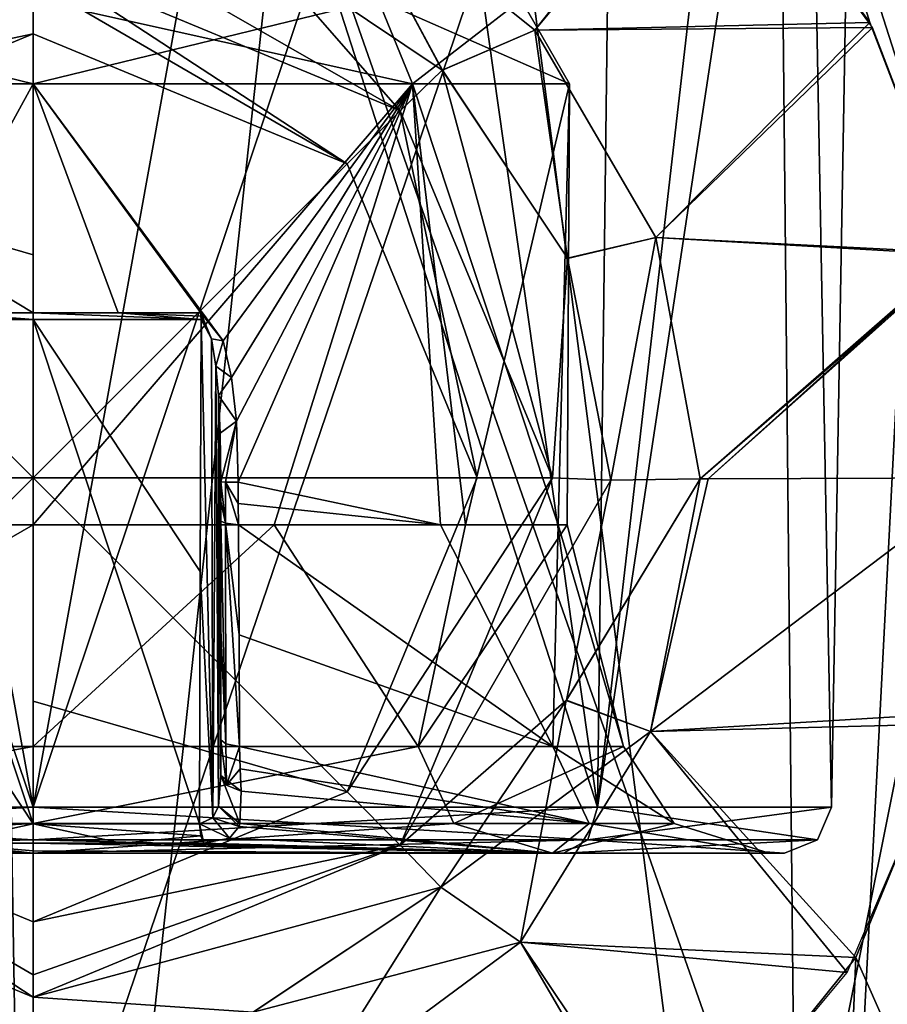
# Model space of a CAD drawing. Header units: millimetres. Extents: x -23 to 23, y 0 to 157.
# Tile 122 of 125: x 0 to 9, y 131 to 142. Entities that reach past the tile are written whole.
import ezdxf

# ---------------------------------------------------------------- set-up
doc = ezdxf.new("R2010")
doc.units = ezdxf.units.MM
doc.header["$LTSCALE"] = 65.185185
for name, color, linetype in [('503', 7, 'CONTINUOUS'), ('504', 7, 'CONTINUOUS'), ('506', 7, 'CONTINUOUS'), ('624', 7, 'CONTINUOUS'), ('625', 7, 'CONTINUOUS'), ('627', 7, 'CONTINUOUS'), ('629', 7, 'CONTINUOUS'), ('630', 7, 'CONTINUOUS'), ('632', 7, 'CONTINUOUS'), ('635', 7, 'CONTINUOUS'), ('636', 7, 'CONTINUOUS'), ('637', 7, 'CONTINUOUS'), ('639', 7, 'CONTINUOUS'), ('640', 7, 'CONTINUOUS'), ('754', 7, 'CONTINUOUS'), ('755', 7, 'CONTINUOUS'), ('756', 7, 'CONTINUOUS'), ('757', 7, 'CONTINUOUS'), ('758', 7, 'CONTINUOUS'), ('759', 7, 'CONTINUOUS'), ('760', 7, 'CONTINUOUS'), ('762', 7, 'CONTINUOUS'), ('763', 7, 'CONTINUOUS'), ('765', 7, 'CONTINUOUS'), ('770', 7, 'CONTINUOUS'), ('771', 7, 'CONTINUOUS'), ('774', 7, 'CONTINUOUS'), ('775', 7, 'CONTINUOUS'), ('776', 7, 'CONTINUOUS'), ('777', 7, 'CONTINUOUS'), ('778', 7, 'CONTINUOUS'), ('781', 7, 'CONTINUOUS'), ('782', 7, 'CONTINUOUS'), ('783', 7, 'CONTINUOUS'), ('790', 7, 'CONTINUOUS'), ('791', 7, 'CONTINUOUS')]:
    doc.layers.add(name, color=color, linetype=linetype)

msp = doc.modelspace()

# ---------------------------------------------------------------- linework, layer by layer
at = {"layer": '503', "linetype": 'Continuous'}
for points in [[(11.448, 154.204, 11.882), (5.116, 154.204, 15.687), (9.87, 139.376, 13.222), (11.448, 154.204, 11.882)], [(9.87, 139.376, 13.222), (5.116, 154.204, 15.687), (8.917, 141.854, 13.883), (9.87, 139.376, 13.222)], [(8.917, 141.854, 13.883), (5.116, 154.204, 15.687), (7.223, 144.136, 14.835), (8.917, 141.854, 13.883)], [(8.768, 131.89, 13.977), (14.289, 119.4, 8.251), (9.836, 134.494, 13.248), (8.768, 131.89, 13.977)], [(6.879, 129.537, 14.997), (8.251, 119.4, 14.289), (8.768, 131.89, 13.977), (6.879, 129.537, 14.997)], [(8.251, 119.4, 14.289), (14.289, 119.4, 8.251), (8.768, 131.89, 13.977), (8.251, 119.4, 14.289)]]:
    msp.add_3dface(points, dxfattribs=at)
at = {"layer": '504', "linetype": 'Continuous'}
for points in [[(-8.251, 119.4, -14.289), (-0.581, 154.204, -16.49), (0, 119.4, -16.5), (-8.251, 119.4, -14.289)], [(-0.581, 154.204, -16.49), (3.781, 154.204, -16.061), (0, 119.4, -16.5), (-0.581, 154.204, -16.49)], [(0, 119.4, -16.5), (3.781, 154.204, -16.061), (8.251, 119.4, -14.289), (0, 119.4, -16.5)], [(3.781, 154.204, -16.061), (10.04, 154.204, -13.093), (8.251, 119.4, -14.289), (3.781, 154.204, -16.061)], [(10.04, 154.204, -13.093), (13.641, 154.204, -9.283), (8.251, 119.4, -14.289), (10.04, 154.204, -13.093)], [(8.251, 119.4, -14.289), (13.641, 154.204, -9.283), (14.289, 119.4, -8.251), (8.251, 119.4, -14.289)]]:
    msp.add_3dface(points, dxfattribs=at)
at = {"layer": '506', "linetype": 'Continuous'}
for points in [[(-4.104, 134.137, 4.897), (0, 136.5, 5.8), (0, 134.137, 6.389), (-4.104, 134.137, 4.897)], [(0, 136.5, 5.8), (-4.104, 134.137, 4.897), (-2.57, 136.5, 5.199), (0, 136.5, 5.8)], [(0, 136.5, 5.8), (2.57, 136.5, 5.2), (0, 134.137, 6.389), (0, 136.5, 5.8)], [(0, 134.137, 6.389), (2.57, 136.5, 5.2), (4.104, 134.137, 4.897), (0, 134.137, 6.389)], [(4.343, 136.5, -3.844), (2.19, 136.5, -5.371), (5.539, 134.137, -3.184), (4.343, 136.5, -3.844)], [(5.539, 134.137, -3.184), (2.19, 136.5, -5.371), (2.195, 135.326, -5.684), (5.539, 134.137, -3.184)], [(2.57, 136.5, 5.2), (4.608, 136.5, 3.522), (4.104, 134.137, 4.897), (2.57, 136.5, 5.2)], [(4.608, 136.5, 3.522), (5.692, 136.5, 1.116), (4.104, 134.137, 4.897), (4.608, 136.5, 3.522)], [(4.104, 134.137, 4.897), (5.692, 136.5, 1.116), (6.291, 134.137, 1.117), (4.104, 134.137, 4.897)], [(5.597, 136.5, -1.522), (4.343, 136.5, -3.844), (5.539, 134.137, -3.184), (5.597, 136.5, -1.522)], [(6.291, 134.137, 1.117), (5.597, 136.5, -1.522), (5.539, 134.137, -3.184), (6.291, 134.137, 1.117)], [(5.692, 136.5, 1.116), (5.597, 136.5, -1.522), (6.291, 134.137, 1.117), (5.692, 136.5, 1.116)], [(2.2, 134.137, -5.998), (5.539, 134.137, -3.184), (2.195, 135.326, -5.684), (2.2, 134.137, -5.998)]]:
    msp.add_3dface(points, dxfattribs=at)
at = {"layer": '624', "linetype": 'Continuous'}
for points in [[(0, 141.2, 5.718), (4.043, 141.2, 4.043), (0, 136.5, 5.8), (0, 141.2, 5.718)], [(0, 136.5, 5.8), (4.043, 141.2, 4.043), (2.57, 136.5, 5.2), (0, 136.5, 5.8)], [(4.043, 141.2, -4.043), (0, 141.2, -5.718), (2.026, 138.46, -5.398), (4.043, 141.2, -4.043)], [(2.026, 138.46, -5.398), (0, 141.2, -5.718), (1.788, 138.757, -5.476), (2.026, 138.46, -5.398)], [(1.788, 138.757, -5.476), (0, 141.2, -5.718), (0.905, 138.757, -5.689), (1.788, 138.757, -5.476)], [(0.905, 138.757, -5.689), (0, 141.2, -5.718), (0, 138.757, -5.761), (0.905, 138.757, -5.689)], [(2.115, 138.07, -5.371), (4.043, 141.2, -4.043), (2.026, 138.46, -5.398), (2.115, 138.07, -5.371)], [(2.166, 137.604, -5.36), (4.043, 141.2, -4.043), (2.115, 138.07, -5.371), (2.166, 137.604, -5.36)], [(2.187, 136.953, -5.363), (4.043, 141.2, -4.043), (2.166, 137.604, -5.36), (2.187, 136.953, -5.363)], [(4.043, 141.2, -4.043), (2.187, 136.953, -5.363), (4.343, 136.5, -3.844), (4.043, 141.2, -4.043)], [(2.57, 136.5, 5.2), (4.043, 141.2, 4.043), (4.608, 136.5, 3.522), (2.57, 136.5, 5.2)], [(4.043, 141.2, 4.043), (5.718, 141.2), (4.608, 136.5, 3.522), (4.043, 141.2, 4.043)], [(5.718, 141.2), (4.043, 141.2, -4.043), (5.597, 136.5, -1.522), (5.718, 141.2)], [(5.597, 136.5, -1.522), (4.043, 141.2, -4.043), (4.343, 136.5, -3.844), (5.597, 136.5, -1.522)], [(4.608, 136.5, 3.522), (5.718, 141.2), (5.692, 136.5, 1.116), (4.608, 136.5, 3.522)], [(5.692, 136.5, 1.116), (5.718, 141.2), (5.597, 136.5, -1.522), (5.692, 136.5, 1.116)], [(2.187, 136.953, -5.363), (2.187, 136.727, -5.368), (4.343, 136.5, -3.844), (2.187, 136.953, -5.363)], [(2.187, 136.727, -5.368), (2.19, 136.5, -5.371), (4.343, 136.5, -3.844), (2.187, 136.727, -5.368)]]:
    msp.add_3dface(points, dxfattribs=at)
at = {"layer": '625', "linetype": 'Continuous'}
for points in [[(0, 141.2, 5.718), (-2.57, 136.5, 5.199), (-4.043, 141.2, 4.043), (0, 141.2, 5.718)], [(0, 138.757, -5.761), (0, 141.2, -5.718), (-4.043, 141.2, -4.043), (0, 138.757, -5.761)], [(0, 138.757, -5.761), (-4.043, 141.2, -4.043), (-0.905, 138.757, -5.689), (0, 138.757, -5.761)], [(0, 141.2, 5.718), (0, 136.5, 5.8), (-2.57, 136.5, 5.199), (0, 141.2, 5.718)]]:
    msp.add_3dface(points, dxfattribs=at)
at = {"layer": '627', "linetype": 'Continuous'}
for points in [[(0, 142.097, 5.2), (3.677, 142.097, 3.677), (0, 141.2, 5.718), (0, 142.097, 5.2)], [(0, 141.2, 5.718), (3.677, 142.097, 3.677), (4.043, 141.2, 4.043), (0, 141.2, 5.718)], [(3.677, 142.097, -3.677), (0, 142.097, -5.2), (4.043, 141.2, -4.043), (3.677, 142.097, -3.677)], [(4.043, 141.2, -4.043), (0, 142.097, -5.2), (0, 141.2, -5.718), (4.043, 141.2, -4.043)], [(3.677, 142.097, 3.677), (5.2, 142.097), (4.043, 141.2, 4.043), (3.677, 142.097, 3.677)], [(5.2, 142.097), (3.677, 142.097, -3.677), (5.718, 141.2), (5.2, 142.097)], [(5.718, 141.2), (3.677, 142.097, -3.677), (4.043, 141.2, -4.043), (5.718, 141.2)], [(4.043, 141.2, 4.043), (5.2, 142.097), (5.718, 141.2), (4.043, 141.2, 4.043)]]:
    msp.add_3dface(points, dxfattribs=at)
at = {"layer": '629', "linetype": 'Continuous'}
for points in [[(0, 142.097, 5.2), (0, 141.2, 5.718), (-4.043, 141.2, 4.043), (0, 142.097, 5.2)], [(-3.677, 142.097, 3.677), (0, 142.097, 5.2), (-4.043, 141.2, 4.043), (-3.677, 142.097, 3.677)], [(0, 141.2, -5.718), (-3.677, 142.097, -3.677), (-4.043, 141.2, -4.043), (0, 141.2, -5.718)], [(0, 141.2, -5.718), (0, 142.097, -5.2), (-3.677, 142.097, -3.677), (0, 141.2, -5.718)]]:
    msp.add_3dface(points, dxfattribs=at)
at = {"layer": '630', "linetype": 'Continuous'}
for points in [[(2, 136.959, -5.641), (2, 135.393, -6.048), (2, 136.749, -5.645), (2, 136.959, -5.641)], [(2, 136.749, -5.645), (2, 135.393, -6.048), (2, 136.539, -5.649), (2, 136.749, -5.645)], [(2, 136.539, -5.649), (2, 135.393, -6.048), (2, 135.382, -5.96), (2, 136.539, -5.649)], [(2, 135.393, -6.048), (2, 133.829, -6.452), (2, 135.382, -5.96), (2, 135.393, -6.048)], [(2, 133.829, -6.452), (2, 134.21, -6.272), (2, 135.382, -5.96), (2, 133.829, -6.452)]]:
    msp.add_3dface(points, dxfattribs=at)
at = {"layer": '632', "linetype": 'Continuous'}
for points in [[(-1.78, 136.003, -6.188), (0, 133.312, -7.11), (-1.79, 138.689, -5.485), (-1.78, 136.003, -6.188)], [(-1.79, 138.689, -5.485), (0, 133.312, -7.11), (0, 138.689, -5.769), (-1.79, 138.689, -5.485)], [(1.78, 136.003, -6.188), (1.79, 138.689, -5.485), (0, 138.689, -5.769), (1.78, 136.003, -6.188)], [(1.773, 133.312, -6.886), (1.78, 136.003, -6.188), (0, 138.689, -5.769), (1.773, 133.312, -6.886)], [(0, 133.312, -7.11), (1.773, 133.312, -6.886), (0, 138.689, -5.769), (0, 133.312, -7.11)], [(-1.773, 133.312, -6.886), (0, 133.312, -7.11), (-1.78, 136.003, -6.188), (-1.773, 133.312, -6.886)]]:
    msp.add_3dface(points, dxfattribs=at)
at = {"layer": '635', "linetype": 'Continuous'}
for points in [[(2, 136.539, -5.649), (2, 135.382, -5.96), (2.055, 134.165, -6.104), (2, 136.539, -5.649)], [(2, 136.539, -5.649), (2.055, 134.165, -6.104), (2.051, 136.516, -5.482), (2, 136.539, -5.649)], [(2.195, 135.326, -5.684), (2.19, 136.5, -5.371), (2.051, 136.516, -5.482), (2.195, 135.326, -5.684)], [(2.2, 134.137, -5.998), (2.195, 135.326, -5.684), (2.051, 136.516, -5.482), (2.2, 134.137, -5.998)], [(2.055, 134.165, -6.104), (2.2, 134.137, -5.998), (2.051, 136.516, -5.482), (2.055, 134.165, -6.104)], [(2, 135.382, -5.96), (2, 134.21, -6.272), (2.055, 134.165, -6.104), (2, 135.382, -5.96)]]:
    msp.add_3dface(points, dxfattribs=at)
at = {"layer": '636', "linetype": 'Continuous'}
for points in [[(2, 136.959, -5.641), (2, 136.749, -5.645), (2.051, 136.516, -5.482), (2, 136.959, -5.641)], [(2, 136.959, -5.641), (2.051, 136.516, -5.482), (2.051, 136.955, -5.474), (2, 136.959, -5.641)], [(2.19, 136.5, -5.371), (2.187, 136.727, -5.368), (2.051, 136.955, -5.474), (2.19, 136.5, -5.371)], [(2.051, 136.516, -5.482), (2.19, 136.5, -5.371), (2.051, 136.955, -5.474), (2.051, 136.516, -5.482)], [(2.187, 136.727, -5.368), (2.187, 136.953, -5.363), (2.051, 136.955, -5.474), (2.187, 136.727, -5.368)], [(2, 136.749, -5.645), (2, 136.539, -5.649), (2.051, 136.516, -5.482), (2, 136.749, -5.645)]]:
    msp.add_3dface(points, dxfattribs=at)
at = {"layer": '637', "linetype": 'Continuous'}
for points in [[(1.79, 138.689, -5.485), (1.78, 136.003, -6.188), (1.916, 133.377, -6.784), (1.79, 138.689, -5.485)], [(1.79, 138.689, -5.485), (1.916, 133.377, -6.784), (1.901, 138.482, -5.473), (1.79, 138.689, -5.485)], [(1.901, 138.482, -5.473), (1.916, 133.377, -6.784), (1.947, 138.192, -5.495), (1.901, 138.482, -5.473)], [(1.916, 133.377, -6.784), (1.975, 133.5, -6.66), (1.947, 138.192, -5.495), (1.916, 133.377, -6.784)], [(1.947, 138.192, -5.495), (1.975, 133.5, -6.66), (1.974, 137.879, -5.527), (1.947, 138.192, -5.495)], [(1.974, 137.879, -5.527), (1.975, 133.5, -6.66), (1.993, 137.477, -5.574), (1.974, 137.879, -5.527)], [(1.975, 133.5, -6.66), (2, 133.829, -6.452), (1.993, 137.477, -5.574), (1.975, 133.5, -6.66)], [(2, 133.829, -6.452), (2, 135.393, -6.048), (1.993, 137.477, -5.574), (2, 133.829, -6.452)], [(2, 135.393, -6.048), (2, 136.959, -5.641), (1.993, 137.477, -5.574), (2, 135.393, -6.048)], [(1.78, 136.003, -6.188), (1.773, 133.312, -6.886), (1.916, 133.377, -6.784), (1.78, 136.003, -6.188)]]:
    msp.add_3dface(points, dxfattribs=at)
at = {"layer": '639', "linetype": 'Continuous'}
for points in [[(2.026, 138.46, -5.398), (1.788, 138.757, -5.476), (1.901, 138.482, -5.473), (2.026, 138.46, -5.398)], [(1.901, 138.482, -5.473), (1.788, 138.757, -5.476), (1.788, 138.723, -5.479), (1.901, 138.482, -5.473)], [(1.79, 138.689, -5.485), (1.901, 138.482, -5.473), (1.788, 138.723, -5.479), (1.79, 138.689, -5.485)], [(2.026, 138.46, -5.398), (1.901, 138.482, -5.473), (1.947, 138.192, -5.495), (2.026, 138.46, -5.398)], [(2.115, 138.07, -5.371), (2.026, 138.46, -5.398), (1.947, 138.192, -5.495), (2.115, 138.07, -5.371)], [(2.115, 138.07, -5.371), (1.947, 138.192, -5.495), (1.974, 137.879, -5.527), (2.115, 138.07, -5.371)], [(2.166, 137.604, -5.36), (2.115, 138.07, -5.371), (1.974, 137.879, -5.527), (2.166, 137.604, -5.36)], [(2.166, 137.604, -5.36), (1.974, 137.879, -5.527), (1.993, 137.477, -5.574), (2.166, 137.604, -5.36)], [(2, 136.959, -5.641), (2.166, 137.604, -5.36), (1.993, 137.477, -5.574), (2, 136.959, -5.641)], [(2.166, 137.604, -5.36), (2, 136.959, -5.641), (2.051, 136.955, -5.474), (2.166, 137.604, -5.36)], [(2.187, 136.953, -5.363), (2.166, 137.604, -5.36), (2.051, 136.955, -5.474), (2.187, 136.953, -5.363)]]:
    msp.add_3dface(points, dxfattribs=at)
at = {"layer": '640', "linetype": 'Continuous'}
for points in [[(-1.79, 138.689, -5.485), (0, 138.689, -5.769), (-1.788, 138.723, -5.479), (-1.79, 138.689, -5.485)], [(0, 138.689, -5.769), (-0.905, 138.757, -5.689), (-1.788, 138.723, -5.479), (0, 138.689, -5.769)], [(0, 138.757, -5.761), (-0.905, 138.757, -5.689), (0, 138.689, -5.769), (0, 138.757, -5.761)], [(0.905, 138.757, -5.689), (0, 138.757, -5.761), (1.79, 138.689, -5.485), (0.905, 138.757, -5.689)], [(1.79, 138.689, -5.485), (0, 138.757, -5.761), (0, 138.689, -5.769), (1.79, 138.689, -5.485)], [(1.788, 138.757, -5.476), (0.905, 138.757, -5.689), (1.788, 138.723, -5.479), (1.788, 138.757, -5.476)], [(0.905, 138.757, -5.689), (1.79, 138.689, -5.485), (1.788, 138.723, -5.479), (0.905, 138.757, -5.689)]]:
    msp.add_3dface(points, dxfattribs=at)
at = {"layer": '754', "linetype": 'Continuous'}
for points in [[(3.346, 140.346, 35.529), (0, 141.732, 35.529), (0, 137, 36), (3.346, 140.346, 35.529)], [(0, 137, 36), (0, 141.732, 35.529), (0, 139.378, 35.882), (0, 137, 36)], [(4.732, 137, 35.529), (3.346, 140.346, 35.529), (0, 137, 36), (4.732, 137, 35.529)], [(3.346, 133.654, 35.529), (4.732, 137, 35.529), (0, 137, 36), (3.346, 133.654, 35.529)], [(0, 134.622, 35.882), (3.346, 133.654, 35.529), (0, 137, 36), (0, 134.622, 35.882)], [(0, 132.268, 35.529), (3.346, 133.654, 35.529), (0, 134.622, 35.882), (0, 132.268, 35.529)]]:
    msp.add_3dface(points, dxfattribs=at)
at = {"layer": '755', "linetype": 'Continuous'}
for points in [[(2.36, 142.686, 20.326), (0, 143.156, 20.326), (3.913, 140.913, 34.592), (2.36, 142.686, 20.326)], [(3.913, 140.913, 34.592), (0, 143.156, 20.326), (0, 142.534, 34.592), (3.913, 140.913, 34.592)], [(4.361, 141.346, 20.326), (2.36, 142.686, 20.326), (3.913, 140.913, 34.592), (4.361, 141.346, 20.326)], [(5.534, 137, 34.592), (4.361, 141.346, 20.326), (3.913, 140.913, 34.592), (5.534, 137, 34.592)], [(5.694, 139.34, 20.326), (4.361, 141.346, 20.326), (5.534, 137, 34.592), (5.694, 139.34, 20.326)], [(6.156, 136.976, 20.326), (5.694, 139.34, 20.326), (5.534, 137, 34.592), (6.156, 136.976, 20.326)], [(3.913, 133.087, 34.592), (6.156, 136.976, 20.326), (5.534, 137, 34.592), (3.913, 133.087, 34.592)], [(5.683, 134.632, 20.326), (6.156, 136.976, 20.326), (3.913, 133.087, 34.592), (5.683, 134.632, 20.326)], [(4.345, 132.638, 20.326), (5.683, 134.632, 20.326), (3.913, 133.087, 34.592), (4.345, 132.638, 20.326)], [(0, 131.466, 34.592), (4.345, 132.638, 20.326), (3.913, 133.087, 34.592), (0, 131.466, 34.592)], [(2.345, 131.308, 20.326), (4.345, 132.638, 20.326), (0, 131.466, 34.592), (2.345, 131.308, 20.326)], [(0, 130.844, 20.326), (2.345, 131.308, 20.326), (0, 131.466, 34.592), (0, 130.844, 20.326)]]:
    msp.add_3dface(points, dxfattribs=at)
at = {"layer": '756', "linetype": 'Continuous'}
for points in [[(0, 139.378, 35.882), (0, 141.732, 35.529), (-3.346, 140.346, 35.529), (0, 139.378, 35.882)], [(-4.732, 137, 35.529), (0, 137, 36), (-3.346, 140.346, 35.529), (-4.732, 137, 35.529)], [(0, 137, 36), (0, 139.378, 35.882), (-3.346, 140.346, 35.529), (0, 137, 36)], [(-3.346, 133.654, 35.529), (0, 137, 36), (-4.732, 137, 35.529), (-3.346, 133.654, 35.529)], [(0, 132.268, 35.529), (0, 137, 36), (-3.346, 133.654, 35.529), (0, 132.268, 35.529)], [(0, 132.268, 35.529), (0, 134.622, 35.882), (0, 137, 36), (0, 132.268, 35.529)]]:
    msp.add_3dface(points, dxfattribs=at)
at = {"layer": '757', "linetype": 'Continuous'}
for points in [[(-4.346, 141.361, 20.326), (0, 142.534, 34.592), (-2.346, 142.692, 20.326), (-4.346, 141.361, 20.326)], [(0, 142.534, 34.592), (-4.346, 141.361, 20.326), (-3.913, 140.913, 34.592), (0, 142.534, 34.592)], [(0, 130.844, 20.326), (0, 131.466, 34.592), (-3.913, 133.087, 34.592), (0, 130.844, 20.326)], [(-2.359, 131.314, 20.326), (0, 130.844, 20.326), (-3.913, 133.087, 34.592), (-2.359, 131.314, 20.326)]]:
    msp.add_3dface(points, dxfattribs=at)
at = {"layer": '758', "linetype": 'Continuous'}
for points in [[(3.346, 140.346, 35.529), (3.913, 140.913, 34.592), (0, 142.534, 34.592), (3.346, 140.346, 35.529)], [(3.346, 140.346, 35.529), (0, 142.534, 34.592), (0, 142.294, 35.199), (3.346, 140.346, 35.529)], [(0, 141.732, 35.529), (3.346, 140.346, 35.529), (0, 142.294, 35.199), (0, 141.732, 35.529)], [(3.346, 140.346, 35.529), (4.732, 137, 35.529), (3.913, 140.913, 34.592), (3.346, 140.346, 35.529)], [(4.732, 137, 35.529), (5.534, 137, 34.592), (3.913, 140.913, 34.592), (4.732, 137, 35.529)], [(4.732, 137, 35.529), (3.346, 133.654, 35.529), (5.534, 137, 34.592), (4.732, 137, 35.529)], [(3.346, 133.654, 35.529), (3.913, 133.087, 34.592), (5.534, 137, 34.592), (3.346, 133.654, 35.529)], [(3.346, 133.654, 35.529), (0, 132.268, 35.529), (3.913, 133.087, 34.592), (3.346, 133.654, 35.529)], [(3.913, 133.087, 34.592), (0, 132.268, 35.529), (0, 131.706, 35.199), (3.913, 133.087, 34.592)], [(0, 131.466, 34.592), (3.913, 133.087, 34.592), (0, 131.706, 35.199), (0, 131.466, 34.592)]]:
    msp.add_3dface(points, dxfattribs=at)
at = {"layer": '759', "linetype": 'Continuous'}
for points in [[(0, 142.534, 34.592), (-3.913, 140.913, 34.592), (0, 142.294, 35.199), (0, 142.534, 34.592)], [(-3.913, 140.913, 34.592), (0, 141.732, 35.529), (0, 142.294, 35.199), (-3.913, 140.913, 34.592)], [(-3.346, 140.346, 35.529), (0, 141.732, 35.529), (-3.913, 140.913, 34.592), (-3.346, 140.346, 35.529)], [(0, 131.466, 34.592), (-3.346, 133.654, 35.529), (-3.913, 133.087, 34.592), (0, 131.466, 34.592)], [(0, 132.268, 35.529), (-3.346, 133.654, 35.529), (0, 131.706, 35.199), (0, 132.268, 35.529)], [(-3.346, 133.654, 35.529), (0, 131.466, 34.592), (0, 131.706, 35.199), (-3.346, 133.654, 35.529)]]:
    msp.add_3dface(points, dxfattribs=at)
at = {"layer": '760', "linetype": 'Continuous'}
for points in [[(0, 128.5, -13.834), (8.129, 128.5, -11.192), (0, 151.689, -13.429), (0, 128.5, -13.834)], [(0, 151.689, -13.429), (8.129, 128.5, -11.192), (7.894, 151.689, -10.865), (0, 151.689, -13.429)], [(8.129, 128.5, 11.192), (0, 128.5, 13.834), (7.894, 151.689, 10.865), (8.129, 128.5, 11.192)], [(0, 128.5, 13.834), (0, 151.689, 13.429), (7.894, 151.689, 10.865), (0, 128.5, 13.834)], [(8.129, 128.5, -11.192), (13.158, 128.5, -4.271), (7.894, 151.689, -10.865), (8.129, 128.5, -11.192)], [(7.894, 151.689, -10.865), (13.158, 128.5, -4.271), (12.772, 151.689, -4.15), (7.894, 151.689, -10.865)], [(12.772, 151.689, 4.15), (8.129, 128.5, 11.192), (7.894, 151.689, 10.865), (12.772, 151.689, 4.15)], [(13.158, 128.5, 4.271), (8.129, 128.5, 11.192), (12.772, 151.689, 4.15), (13.158, 128.5, 4.271)]]:
    msp.add_3dface(points, dxfattribs=at)
at = {"layer": '762', "linetype": 'Continuous'}
for points in [[(3.38, 152.12, 8.161), (0, 152.12, 8.834), (6.016, 133.491, 6.016), (3.38, 152.12, 8.161)], [(6.016, 133.491, 6.016), (0, 152.12, 8.834), (0, 133.491, 8.509), (6.016, 133.491, 6.016)], [(3.38, 152.12, -8.161), (6.246, 152.12, -6.246), (0, 133.491, -8.509), (3.38, 152.12, -8.161)], [(0, 133.491, -8.509), (6.246, 152.12, -6.246), (6.016, 133.491, -6.016), (0, 133.491, -8.509)], [(0, 152.12, -8.834), (3.38, 152.12, -8.161), (0, 133.491, -8.509), (0, 152.12, -8.834)], [(6.246, 152.12, 6.246), (3.38, 152.12, 8.161), (6.016, 133.491, 6.016), (6.246, 152.12, 6.246)], [(8.161, 152.12, 3.38), (6.246, 152.12, 6.246), (6.016, 133.491, 6.016), (8.161, 152.12, 3.38)], [(8.509, 133.491, 0), (8.161, 152.12, 3.38), (6.016, 133.491, 6.016), (8.509, 133.491, 0)], [(8.161, 152.12, -3.38), (8.834, 152.12, 0), (6.016, 133.491, -6.016), (8.161, 152.12, -3.38)], [(6.016, 133.491, -6.016), (8.834, 152.12, 0), (8.509, 133.491, 0), (6.016, 133.491, -6.016)], [(6.246, 152.12, -6.246), (8.161, 152.12, -3.38), (6.016, 133.491, -6.016), (6.246, 152.12, -6.246)], [(8.834, 152.12, 0), (8.161, 152.12, 3.38), (8.509, 133.491, 0), (8.834, 152.12, 0)]]:
    msp.add_3dface(points, dxfattribs=at)
at = {"layer": '763', "linetype": 'Continuous'}
for points in [[(-8.129, 128.5, -11.192), (0, 128.5, -13.834), (-7.894, 151.689, -10.865), (-8.129, 128.5, -11.192)], [(0, 128.5, 13.834), (-8.129, 128.5, 11.192), (0, 151.689, 13.429), (0, 128.5, 13.834)], [(0, 151.689, 13.429), (-8.129, 128.5, 11.192), (-7.894, 151.689, 10.865), (0, 151.689, 13.429)], [(0, 128.5, -13.834), (0, 151.689, -13.429), (-7.894, 151.689, -10.865), (0, 128.5, -13.834)]]:
    msp.add_3dface(points, dxfattribs=at)
at = {"layer": '765', "linetype": 'Continuous'}
for points in [[(-6.246, 152.12, 6.246), (0, 133.491, 8.509), (-3.38, 152.12, 8.161), (-6.246, 152.12, 6.246)], [(0, 133.491, 8.509), (-6.246, 152.12, 6.246), (-6.016, 133.491, 6.016), (0, 133.491, 8.509)], [(0, 152.12, -8.834), (0, 133.491, -8.509), (-6.016, 133.491, -6.016), (0, 152.12, -8.834)], [(-3.38, 152.12, -8.161), (0, 152.12, -8.834), (-6.016, 133.491, -6.016), (-3.38, 152.12, -8.161)], [(0, 133.491, 8.509), (0, 152.12, 8.834), (-3.38, 152.12, 8.161), (0, 133.491, 8.509)]]:
    msp.add_3dface(points, dxfattribs=at)
at = {"layer": '770', "linetype": 'Continuous'}
for points in [[(5.348, 141.77, 16.716), (7.223, 144.136, 14.835), (3.208, 143.49, 17.224), (5.348, 141.77, 16.716)], [(8.917, 141.854, 13.883), (7.223, 144.136, 14.835), (5.348, 141.77, 16.716), (8.917, 141.854, 13.883)], [(2.36, 142.686, 20.326), (4.361, 141.346, 20.326), (3.208, 143.49, 17.224), (2.36, 142.686, 20.326)], [(4.361, 141.346, 20.326), (5.348, 141.77, 16.716), (3.208, 143.49, 17.224), (4.361, 141.346, 20.326)], [(6.635, 139.562, 16.284), (8.917, 141.854, 13.883), (5.348, 141.77, 16.716), (6.635, 139.562, 16.284)], [(9.87, 139.376, 13.222), (8.917, 141.854, 13.883), (6.635, 139.562, 16.284), (9.87, 139.376, 13.222)], [(4.361, 141.346, 20.326), (5.694, 139.34, 20.326), (5.348, 141.77, 16.716), (4.361, 141.346, 20.326)], [(5.694, 139.34, 20.326), (6.635, 139.562, 16.284), (5.348, 141.77, 16.716), (5.694, 139.34, 20.326)], [(5.694, 139.34, 20.326), (6.156, 136.976, 20.326), (6.635, 139.562, 16.284), (5.694, 139.34, 20.326)], [(6.156, 136.976, 20.326), (7.108, 136.99, 16.079), (6.635, 139.562, 16.284), (6.156, 136.976, 20.326)], [(7.108, 136.99, 16.079), (9.87, 139.376, 13.222), (6.635, 139.562, 16.284), (7.108, 136.99, 16.079)], [(7.195, 136.991, 15.923), (9.87, 139.376, 13.222), (7.108, 136.99, 16.079), (7.195, 136.991, 15.923)], [(10.153, 137, 13.007), (9.87, 139.376, 13.222), (7.195, 136.991, 15.923), (10.153, 137, 13.007)]]:
    msp.add_3dface(points, dxfattribs=at)
at = {"layer": '771', "linetype": 'Continuous'}
for points in [[(6.156, 136.976, 20.326), (5.683, 134.632, 20.326), (7.108, 136.99, 16.079), (6.156, 136.976, 20.326)], [(7.108, 136.99, 16.079), (5.683, 134.632, 20.326), (6.58, 134.297, 16.309), (7.108, 136.99, 16.079)], [(9.836, 134.494, 13.248), (10.153, 137, 13.007), (6.58, 134.297, 16.309), (9.836, 134.494, 13.248)], [(10.153, 137, 13.007), (7.195, 136.991, 15.923), (6.58, 134.297, 16.309), (10.153, 137, 13.007)], [(7.195, 136.991, 15.923), (7.108, 136.99, 16.079), (6.58, 134.297, 16.309), (7.195, 136.991, 15.923)], [(5.683, 134.632, 20.326), (4.345, 132.638, 20.326), (6.58, 134.297, 16.309), (5.683, 134.632, 20.326)], [(8.768, 131.89, 13.977), (9.836, 134.494, 13.248), (6.58, 134.297, 16.309), (8.768, 131.89, 13.977)], [(4.345, 132.638, 20.326), (5.193, 132.054, 16.769), (6.58, 134.297, 16.309), (4.345, 132.638, 20.326)], [(5.193, 132.054, 16.769), (8.768, 131.89, 13.977), (6.58, 134.297, 16.309), (5.193, 132.054, 16.769)], [(4.345, 132.638, 20.326), (2.345, 131.308, 20.326), (5.193, 132.054, 16.769), (4.345, 132.638, 20.326)], [(2.345, 131.308, 20.326), (2.916, 130.365, 17.278), (5.193, 132.054, 16.769), (2.345, 131.308, 20.326)], [(2.916, 130.365, 17.278), (6.879, 129.537, 14.997), (5.193, 132.054, 16.769), (2.916, 130.365, 17.278)], [(6.879, 129.537, 14.997), (8.768, 131.89, 13.977), (5.193, 132.054, 16.769), (6.879, 129.537, 14.997)]]:
    msp.add_3dface(points, dxfattribs=at)
at = {"layer": '774', "linetype": 'Continuous'}
for points in [[(-5.537, 133, 5.556), (0, 133, 7.845), (-5.653, 133, 5.672), (-5.537, 133, 5.556)], [(-5.653, 133, 5.672), (0, 133, 7.845), (0, 133, 8.009), (-5.653, 133, 5.672)], [(0, 133, -8.009), (-5.537, 133, -5.556), (-5.653, 133, -5.672), (0, 133, -8.009)], [(0, 133, -7.845), (-5.537, 133, -5.556), (0, 133, -8.009), (0, 133, -7.845)], [(5.537, 133, -5.556), (0, 133, -7.845), (5.653, 133, -5.672), (5.537, 133, -5.556)], [(0, 133, -7.845), (0, 133, -8.009), (5.653, 133, -5.672), (0, 133, -7.845)], [(0, 133, 7.845), (5.537, 133, 5.556), (0, 133, 8.009), (0, 133, 7.845)], [(0, 133, 8.009), (5.537, 133, 5.556), (5.653, 133, 5.672), (0, 133, 8.009)], [(7.843, 133, 0), (5.537, 133, -5.556), (5.653, 133, -5.672), (7.843, 133, 0)], [(5.537, 133, 5.556), (7.843, 133, 0), (5.653, 133, 5.672), (5.537, 133, 5.556)], [(5.653, 133, 5.672), (7.843, 133, 0), (8.007, 133, 0), (5.653, 133, 5.672)], [(8.007, 133, 0), (7.843, 133, 0), (5.653, 133, -5.672), (8.007, 133, 0)]]:
    msp.add_3dface(points, dxfattribs=at)
at = {"layer": '775', "linetype": 'Continuous'}
for points in [[(-6.016, 133.491, -6.016), (0, 133.491, -8.509), (-5.911, 133.143, -5.911), (-6.016, 133.491, -6.016)], [(0, 133.491, 8.509), (-6.016, 133.491, 6.016), (0, 133.143, 8.359), (0, 133.491, 8.509)], [(0, 133.143, 8.359), (-6.016, 133.491, 6.016), (-5.911, 133.143, 5.911), (0, 133.143, 8.359)], [(0, 133.491, -8.509), (0, 133.143, -8.359), (-5.911, 133.143, -5.911), (0, 133.491, -8.509)], [(0, 133.143, -8.359), (-5.653, 133, -5.672), (-5.911, 133.143, -5.911), (0, 133.143, -8.359)], [(-5.653, 133, 5.672), (0, 133, 8.009), (-5.911, 133.143, 5.911), (-5.653, 133, 5.672)], [(0, 133, 8.009), (0, 133.143, 8.359), (-5.911, 133.143, 5.911), (0, 133, 8.009)], [(0, 133, -8.009), (-5.653, 133, -5.672), (0, 133.143, -8.359), (0, 133, -8.009)]]:
    msp.add_3dface(points, dxfattribs=at)
at = {"layer": '776', "linetype": 'Continuous'}
for points in [[(0, 133.491, -8.509), (6.016, 133.491, -6.016), (0, 133.143, -8.359), (0, 133.491, -8.509)], [(6.016, 133.491, -6.016), (5.911, 133.143, -5.911), (0, 133.143, -8.359), (6.016, 133.491, -6.016)], [(6.016, 133.491, 6.016), (0, 133.491, 8.509), (5.911, 133.143, 5.911), (6.016, 133.491, 6.016)], [(0, 133.491, 8.509), (0, 133.143, 8.359), (5.911, 133.143, 5.911), (0, 133.491, 8.509)], [(6.016, 133.491, -6.016), (8.509, 133.491, 0), (5.911, 133.143, -5.911), (6.016, 133.491, -6.016)], [(8.509, 133.491, 0), (8.359, 133.143, 0), (5.911, 133.143, -5.911), (8.509, 133.491, 0)], [(6.016, 133.491, 6.016), (5.911, 133.143, 5.911), (8.359, 133.143, 0), (6.016, 133.491, 6.016)], [(8.509, 133.491, 0), (6.016, 133.491, 6.016), (8.359, 133.143, 0), (8.509, 133.491, 0)], [(5.653, 133, -5.672), (0, 133, -8.009), (5.911, 133.143, -5.911), (5.653, 133, -5.672)], [(5.911, 133.143, -5.911), (0, 133, -8.009), (0, 133.143, -8.359), (5.911, 133.143, -5.911)], [(0, 133, 8.009), (5.653, 133, 5.672), (0, 133.143, 8.359), (0, 133, 8.009)], [(0, 133.143, 8.359), (5.653, 133, 5.672), (5.911, 133.143, 5.911), (0, 133.143, 8.359)], [(5.653, 133, 5.672), (8.007, 133, 0), (5.911, 133.143, 5.911), (5.653, 133, 5.672)], [(8.007, 133, 0), (5.653, 133, -5.672), (8.359, 133.143, 0), (8.007, 133, 0)], [(8.359, 133.143, 0), (5.653, 133, -5.672), (5.911, 133.143, -5.911), (8.359, 133.143, 0)], [(5.911, 133.143, 5.911), (8.007, 133, 0), (8.359, 133.143, 0), (5.911, 133.143, 5.911)]]:
    msp.add_3dface(points, dxfattribs=at)
at = {"layer": '777', "linetype": 'Continuous'}
for points in [[(-4.104, 134.137, 4.897), (0, 134.137, 6.389), (-4.483, 133.318, 5.273), (-4.104, 134.137, 4.897)], [(0, 134.137, 6.389), (0, 133.318, 6.921), (-4.483, 133.318, 5.273), (0, 134.137, 6.389)], [(0, 133, 7.845), (-5.537, 133, 5.556), (0, 133.318, 6.921), (0, 133, 7.845)], [(0, 133.318, 6.921), (-5.537, 133, 5.556), (-4.483, 133.318, 5.273), (0, 133.318, 6.921)], [(-5.537, 133, -5.556), (0, 133, -7.845), (-1.818, 133.106, -7.06), (-5.537, 133, -5.556)], [(-1.818, 133.106, -7.06), (0, 133, -7.845), (-0.946, 133.106, -7.229), (-1.818, 133.106, -7.06)], [(0, 133, -7.845), (0, 133.027, -7.562), (-0.946, 133.106, -7.229), (0, 133, -7.845)], [(0, 133.027, -7.562), (0, 133.106, -7.29), (-0.946, 133.106, -7.229), (0, 133.027, -7.562)]]:
    msp.add_3dface(points, dxfattribs=at)
at = {"layer": '778', "linetype": 'Continuous'}
for points in [[(0, 134.137, 6.389), (4.104, 134.137, 4.897), (0, 133.318, 6.921), (0, 134.137, 6.389)], [(4.104, 134.137, 4.897), (4.483, 133.318, 5.273), (0, 133.318, 6.921), (4.104, 134.137, 4.897)], [(5.539, 134.137, -3.184), (2.2, 134.137, -5.998), (5.925, 133.318, -3.578), (5.539, 134.137, -3.184)], [(5.925, 133.318, -3.578), (2.2, 134.137, -5.998), (2.206, 133.898, -6.083), (5.925, 133.318, -3.578)], [(4.104, 134.137, 4.897), (6.291, 134.137, 1.117), (4.483, 133.318, 5.273), (4.104, 134.137, 4.897)], [(6.291, 134.137, 1.117), (6.831, 133.318, 1.113), (4.483, 133.318, 5.273), (6.291, 134.137, 1.117)], [(6.291, 134.137, 1.117), (5.539, 134.137, -3.184), (6.831, 133.318, 1.113), (6.291, 134.137, 1.117)], [(5.539, 134.137, -3.184), (5.925, 133.318, -3.578), (6.831, 133.318, 1.113), (5.539, 134.137, -3.184)], [(2.216, 133.662, -6.217), (5.925, 133.318, -3.578), (2.206, 133.898, -6.083), (2.216, 133.662, -6.217)], [(2.204, 133.317, -6.562), (5.925, 133.318, -3.578), (2.216, 133.662, -6.217), (2.204, 133.317, -6.562)], [(5.537, 133, 5.556), (0, 133, 7.845), (4.483, 133.318, 5.273), (5.537, 133, 5.556)], [(4.483, 133.318, 5.273), (0, 133, 7.845), (0, 133.318, 6.921), (4.483, 133.318, 5.273)], [(2.092, 133.161, -6.857), (5.537, 133, -5.556), (2.195, 133.286, -6.608), (2.092, 133.161, -6.857)], [(2.195, 133.286, -6.608), (5.537, 133, -5.556), (2.204, 133.317, -6.562), (2.195, 133.286, -6.608)], [(2.204, 133.317, -6.562), (5.537, 133, -5.556), (5.925, 133.318, -3.578), (2.204, 133.317, -6.562)], [(6.831, 133.318, 1.113), (5.537, 133, 5.556), (4.483, 133.318, 5.273), (6.831, 133.318, 1.113)], [(5.537, 133, -5.556), (7.843, 133, 0), (5.925, 133.318, -3.578), (5.537, 133, -5.556)], [(7.843, 133, 0), (5.537, 133, 5.556), (6.831, 133.318, 1.113), (7.843, 133, 0)], [(5.925, 133.318, -3.578), (7.843, 133, 0), (6.831, 133.318, 1.113), (5.925, 133.318, -3.578)], [(1.818, 133.106, -7.06), (5.537, 133, -5.556), (2.092, 133.161, -6.857), (1.818, 133.106, -7.06)], [(0, 133.106, -7.29), (5.537, 133, -5.556), (0.941, 133.106, -7.229), (0, 133.106, -7.29)], [(5.537, 133, -5.556), (0, 133.106, -7.29), (0, 133.027, -7.562), (5.537, 133, -5.556)], [(0.941, 133.106, -7.229), (5.537, 133, -5.556), (1.818, 133.106, -7.06), (0.941, 133.106, -7.229)], [(0, 133, -7.845), (5.537, 133, -5.556), (0, 133.027, -7.562), (0, 133, -7.845)]]:
    msp.add_3dface(points, dxfattribs=at)
at = {"layer": '781', "linetype": 'Continuous'}
for points in [[(-0.946, 133.106, -7.229), (0, 133.312, -7.11), (-1.773, 133.312, -6.886), (-0.946, 133.106, -7.229)], [(-0.946, 133.106, -7.229), (0, 133.106, -7.29), (0, 133.312, -7.11), (-0.946, 133.106, -7.229)], [(0, 133.106, -7.29), (0.941, 133.106, -7.229), (0, 133.312, -7.11), (0, 133.106, -7.29)], [(0, 133.312, -7.11), (0.941, 133.106, -7.229), (1.789, 133.187, -6.949), (0, 133.312, -7.11)], [(1.773, 133.312, -6.886), (0, 133.312, -7.11), (1.789, 133.187, -6.949), (1.773, 133.312, -6.886)], [(0.941, 133.106, -7.229), (1.818, 133.106, -7.06), (1.789, 133.187, -6.949), (0.941, 133.106, -7.229)]]:
    msp.add_3dface(points, dxfattribs=at)
at = {"layer": '782', "linetype": 'Continuous'}
for points in [[(2.204, 133.317, -6.562), (2, 133.829, -6.452), (1.975, 133.5, -6.66), (2.204, 133.317, -6.562)], [(2.204, 133.317, -6.562), (2.216, 133.662, -6.217), (2, 133.829, -6.452), (2.204, 133.317, -6.562)], [(2, 133.829, -6.452), (2.216, 133.662, -6.217), (2.06, 133.724, -6.305), (2, 133.829, -6.452)], [(2.195, 133.286, -6.608), (1.975, 133.5, -6.66), (1.916, 133.377, -6.784), (2.195, 133.286, -6.608)], [(2.195, 133.286, -6.608), (2.204, 133.317, -6.562), (1.975, 133.5, -6.66), (2.195, 133.286, -6.608)], [(1.773, 133.312, -6.886), (2.092, 133.161, -6.857), (1.916, 133.377, -6.784), (1.773, 133.312, -6.886)], [(2.092, 133.161, -6.857), (2.195, 133.286, -6.608), (1.916, 133.377, -6.784), (2.092, 133.161, -6.857)], [(1.818, 133.106, -7.06), (2.092, 133.161, -6.857), (1.773, 133.312, -6.886), (1.818, 133.106, -7.06)], [(1.818, 133.106, -7.06), (1.773, 133.312, -6.886), (1.789, 133.187, -6.949), (1.818, 133.106, -7.06)]]:
    msp.add_3dface(points, dxfattribs=at)
at = {"layer": '783', "linetype": 'Continuous'}
for points in [[(2, 134.21, -6.272), (2, 133.829, -6.452), (2.06, 133.724, -6.305), (2, 134.21, -6.272)], [(2, 134.21, -6.272), (2.06, 133.724, -6.305), (2.055, 134.165, -6.104), (2, 134.21, -6.272)], [(2.06, 133.724, -6.305), (2.2, 134.137, -5.998), (2.055, 134.165, -6.104), (2.06, 133.724, -6.305)], [(2.206, 133.898, -6.083), (2.2, 134.137, -5.998), (2.06, 133.724, -6.305), (2.206, 133.898, -6.083)], [(2.216, 133.662, -6.217), (2.206, 133.898, -6.083), (2.06, 133.724, -6.305), (2.216, 133.662, -6.217)]]:
    msp.add_3dface(points, dxfattribs=at)
at = {"layer": '790', "linetype": 'Continuous'}
for points in [[(5.348, 141.77, 16.716), (7.269, 144.089, 14.813), (3.208, 143.49, 17.224), (5.348, 141.77, 16.716)], [(8.946, 141.801, 13.864), (7.269, 144.089, 14.813), (5.348, 141.77, 16.716), (8.946, 141.801, 13.864)], [(4.362, 141.345, 20.326), (3.208, 143.49, 17.224), (2.361, 142.686, 20.326), (4.362, 141.345, 20.326)], [(5.348, 141.77, 16.716), (3.208, 143.49, 17.224), (4.362, 141.345, 20.326), (5.348, 141.77, 16.716)], [(5.695, 139.339, 20.326), (5.348, 141.77, 16.716), (4.362, 141.345, 20.326), (5.695, 139.339, 20.326)], [(6.635, 139.562, 16.284), (8.946, 141.801, 13.864), (5.348, 141.77, 16.716), (6.635, 139.562, 16.284)], [(6.635, 139.562, 16.284), (5.348, 141.77, 16.716), (5.695, 139.339, 20.326), (6.635, 139.562, 16.284)], [(9.865, 139.398, 13.226), (8.946, 141.801, 13.864), (6.635, 139.562, 16.284), (9.865, 139.398, 13.226)], [(6.156, 136.976, 20.326), (6.635, 139.562, 16.284), (5.695, 139.339, 20.326), (6.156, 136.976, 20.326)], [(7.108, 136.99, 16.079), (6.635, 139.562, 16.284), (6.156, 136.976, 20.326), (7.108, 136.99, 16.079)], [(7.108, 136.99, 16.079), (9.865, 139.398, 13.226), (6.635, 139.562, 16.284), (7.108, 136.99, 16.079)], [(7.195, 136.991, 15.923), (9.865, 139.398, 13.226), (7.108, 136.99, 16.079), (7.195, 136.991, 15.923)], [(10.153, 137, 13.007), (9.865, 139.398, 13.226), (7.195, 136.991, 15.923), (10.153, 137, 13.007)]]:
    msp.add_3dface(points, dxfattribs=at)
at = {"layer": '791', "linetype": 'Continuous'}
for points in [[(7.108, 136.99, 16.079), (6.156, 136.976, 20.326), (5.681, 134.627, 20.326), (7.108, 136.99, 16.079)], [(6.58, 134.297, 16.309), (7.108, 136.99, 16.079), (5.681, 134.627, 20.326), (6.58, 134.297, 16.309)], [(10.153, 137, 13.007), (7.195, 136.991, 15.923), (6.58, 134.297, 16.309), (10.153, 137, 13.007)], [(9.808, 134.379, 13.269), (10.153, 137, 13.007), (6.58, 134.297, 16.309), (9.808, 134.379, 13.269)], [(7.195, 136.991, 15.923), (7.108, 136.99, 16.079), (6.58, 134.297, 16.309), (7.195, 136.991, 15.923)], [(4.345, 132.638, 20.326), (5.193, 132.054, 16.769), (5.681, 134.627, 20.326), (4.345, 132.638, 20.326)], [(5.193, 132.054, 16.769), (6.58, 134.297, 16.309), (5.681, 134.627, 20.326), (5.193, 132.054, 16.769)], [(8.676, 131.728, 14.035), (9.808, 134.379, 13.269), (6.58, 134.297, 16.309), (8.676, 131.728, 14.035)], [(5.193, 132.054, 16.769), (8.676, 131.728, 14.035), (6.58, 134.297, 16.309), (5.193, 132.054, 16.769)], [(2.35, 131.31, 20.326), (2.916, 130.365, 17.278), (4.345, 132.638, 20.326), (2.35, 131.31, 20.326)], [(2.916, 130.365, 17.278), (5.193, 132.054, 16.769), (4.345, 132.638, 20.326), (2.916, 130.365, 17.278)], [(2.916, 130.365, 17.278), (6.738, 129.405, 15.062), (5.193, 132.054, 16.769), (2.916, 130.365, 17.278)], [(6.738, 129.405, 15.062), (8.676, 131.728, 14.035), (5.193, 132.054, 16.769), (6.738, 129.405, 15.062)]]:
    msp.add_3dface(points, dxfattribs=at)

doc.saveas('drawing.dxf')
